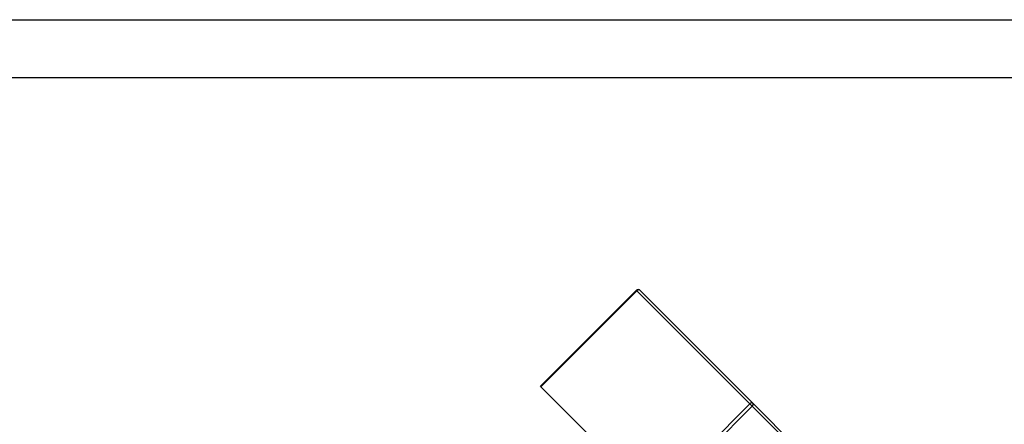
# Model space of a CAD drawing. Header units: inches. Extents: x 0 to 2382, y 0 to 1682.
# Tile 18 of 18: x 1666 to 2076, y 1514 to 1682. Entities that reach past the tile are written whole.
import ezdxf

# ---------------------------------------------------------------- set-up
doc = ezdxf.new("R2010")
doc.units = ezdxf.units.IN
doc.layers.add('Layer0000', color=7, linetype='Continuous', lineweight=25)

# ---------------------------------------------------------------- blocks, each defined once
blk = doc.blocks.new('ata-Border-A0-002')
at = {"color": 253, "ltscale": 0.5}
blk.add_line((0, 841), (1189, 841), dxfattribs=at)
blk.add_line((10, 829), (1179, 829))

msp = doc.modelspace()

# ---------------------------------------------------------------- linework, layer by layer
at = {"layer": 'Layer0000', "color": 7, "linetype": 'Continuous', "lineweight": 25}
for p, q in [((1882.8598543, 1529.5504631), (1922.8113875, 1569.5019963)), ((1883.0617899, 1529.3485275), (1923.0133231, 1569.3000607)), ((1923.0133231, 1569.3000607), (1922.8113875, 1569.5019963)), ((1923.0133231, 1569.3000607), (1970.0169269, 1522.2964568)), ((1924.225601, 1569.5019963), (1971.2292049, 1522.4983924)), ((1883.0617899, 1529.3485275), (1882.8598543, 1529.5504631)), ((1883.0617899, 1529.3485275), (1930.0653938, 1482.3449237)), ((1930.0653938, 1482.3449237), (1970.0169269, 1522.2964568)), ((1931.0653397, 1481.3449777), (1971.0168729, 1521.2965109)), ((1970.0169269, 1522.2964568), (1971.0168729, 1521.2965109)), ((1971.0168729, 1521.2965109), (2068.2623248, 1424.051059)), ((1971.2292049, 1522.4983924), (2068.4746568, 1425.2529405))]:
    msp.add_line(p, q, dxfattribs=at)
msp.add_arc((1923.5184942, 1568.7948895), 1, 45.000063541, 135.004639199, dxfattribs=at)
for points in [[(1924.225601, 1569.5019963), (1923.7204298, 1570.0071674), (1923.0133231, 1569.3000607)], [(1971.2292049, 1522.4983924), (1970.7240337, 1523.0035636), (1970.0169269, 1522.2964568)], [(1971.0168729, 1521.2965109), (1971.7239796, 1522.0036177), (1971.2292049, 1522.4983924)]]:
    msp.add_rational_spline(points, [1, 0.707106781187, 1], degree=2, dxfattribs=at)

# ---------------------------------------------------------------- block references
at = {"xscale": 2, "yscale": 2, "zscale": 2}
msp.add_blockref('ata-Border-A0-002', (0, 0), dxfattribs=at)

doc.saveas('drawing.dxf')
